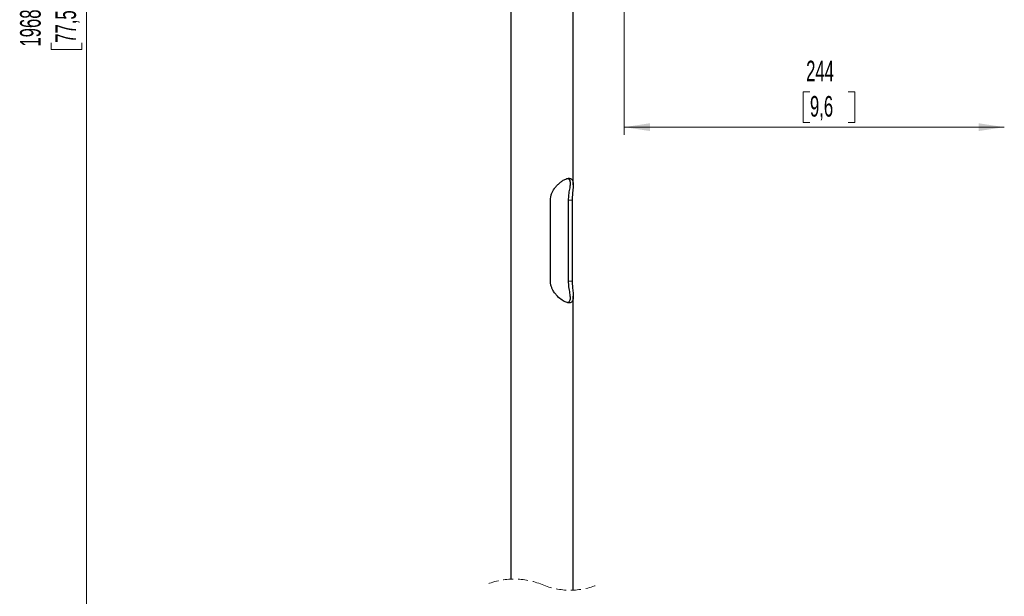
# Model space of a CAD drawing. Header units: millimetres. Extents: x 0 to 4205, y -17 to 2970.
# Tile 7 of 30: x 676 to 1308, y 1877 to 2247. Entities that reach past the tile are written whole.
import ezdxf

# ---------------------------------------------------------------- set-up
doc = ezdxf.new("R2010")
doc.units = ezdxf.units.MM
doc.header["$LTSCALE"] = 5
doc.linetypes.add('HIDDEN', pattern=[1.905, 1.27, -0.635])
doc.styles.add('SLDTEXTSTYLE0', font='TXT', dxfattribs={"width": 0.605})
doc.dimstyles.new('SLDDIMSTYLE3', dxfattribs={"dimtxt": 12.841593, "dimasz": 16.5, "dimexe": 0, "dimexo": 0.0625, "dimgap": 3.210398, "dimtad": 1, "dimdec": 1, "dimrnd": 1e-09, "dimzin": 12, "dimdsep": 46, "dimtxsty": 'SLDTEXTSTYLE0', "dimsah": 1, "dimcen": 0.09, "dimadec": 0, "dimazin": 3, "dimtfac": 1, "dimtdec": 1, "dimtofl": 0, "dimtmove": 0, "dimatfit": 3, "dimfxl": 1, "dimfrac": 2, "dimtolj": 1, "dimtzin": 12, "dimarcsym": 0})

# ---------------------------------------------------------------- blocks, each defined once
blk = doc.blocks.new('_D_6')
at = {"color": 7, "linetype": 'Continuous', "lineweight": 18}
for p, q in [((1063.63, 2275.68), (1063.63, 2173.47)), ((1182.87, 2201.13), (1178.46, 2201.13)), ((1178.46, 2201.13), (1178.46, 2181.41)), ((1207.37, 2201.13), (1211.78, 2201.13)), ((1211.78, 2201.13), (1211.78, 2181.41)), ((1178.46, 2181.41), (1182.87, 2181.41)), ((1211.78, 2181.41), (1207.37, 2181.41)), ((1063.63, 2178.47), (1307.63, 2178.47))]:
    blk.add_line(p, q, dxfattribs=at)
for points in [[(1063.63, 2178.47), (1080.13, 2175.97), (1080.13, 2180.97)], [(1307.63, 2178.47), (1291.13, 2180.97), (1291.13, 2175.97)]]:
    blk.add_solid(points, dxfattribs=at)
at = {"color": 7, "linetype": 'Continuous', "lineweight": 18, "char_height": 13.229, "attachment_point": 1, "style": 'SLDTEXTSTYLE0'}
for s, insert in [('244', (1180.42, 2221.12)), ('9,6', (1182.87, 2198.46))]:
    blk.add_mtext(s, dxfattribs=dict(at, insert=insert))
blk = doc.blocks.new('_D_7')
at = {"color": 7, "linetype": 'Continuous', "lineweight": 18}
for p, q in [((992.88, 2832.44), (713.43, 2832.44)), ((718.43, 1628.26), (718.43, 2832.44)), ((695.77, 2266.91), (695.77, 2271.32)), ((695.77, 2271.32), (715.49, 2271.32)), ((715.49, 2271.32), (715.49, 2266.91)), ((695.77, 2232.61), (695.77, 2228.2)), ((715.49, 2228.2), (715.49, 2232.61)), ((695.77, 2228.2), (715.49, 2228.2)), ((967.88, 1628.26), (713.43, 1628.26))]:
    blk.add_line(p, q, dxfattribs=at)
for points in [[(718.43, 2832.44), (715.93, 2815.94), (720.93, 2815.94)], [(718.43, 1628.26), (720.93, 1644.76), (715.93, 1644.76)]]:
    blk.add_solid(points, dxfattribs=at)
at = {"color": 7, "linetype": 'Continuous', "lineweight": 18, "char_height": 13.229, "attachment_point": 1, "rotation": 90, "style": 'SLDTEXTSTYLE0'}
for s, insert in [('1968', (675.77, 2230.16)), ('77,5', (698.44, 2232.61))]:
    blk.add_mtext(s, dxfattribs=dict(at, insert=insert))

msp = doc.modelspace()

# ---------------------------------------------------------------- linework, layer by layer
at = {"color": 7, "linetype": 'Continuous', "lineweight": 25}
for p, q in [((990.881073, 2353.681987), (990.881073, 1888.501321)), ((1030.881072, 2141.469908), (1030.881072, 2353.681987)), ((1016.250389, 2079.68199), (1016.250389, 2131.681987)), ((1027.679036, 2131.681987), (1027.679036, 2079.68199)), ((1030.250395, 2131.681987), (1030.250395, 2079.68199)), ((1030.881072, 1881.417578), (1030.881072, 2069.933941))]:
    msp.add_line(p, q, dxfattribs=at)
at = {"color": 8, "linetype": 'Continuous', "lineweight": 18}
for p, q in [((1030.250395, 2131.681987), (1027.679036, 2131.681987)), ((1030.250395, 2079.68199), (1027.679036, 2079.68199))]:
    msp.add_line(p, q, dxfattribs=at)
at = {"color": 7, "linetype": 'HIDDEN', "lineweight": 18}
for centre, start, end in [((992.943575, 1841.90946), 67.380135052, 112.619864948), ((1028.818575, 1928.00946), 247.380135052, 292.619864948)]:
    msp.add_arc(centre, 46.6375, start, end, dxfattribs=at)
at = {"color": 7, "linetype": 'Continuous', "lineweight": 25}
for points, knots in [([(1016.250389, 2131.681987), (1016.287441, 2132.342021), (1016.362829, 2133.684972), (1017.127028, 2136.240627), (1018.466929, 2138.652254), (1020.209679, 2140.819902), (1021.798496, 2142.416236), (1023.538517, 2143.818058), (1025.203627, 2144.837437), (1026.645208, 2145.441311), (1027.778844, 2145.702644), (1028.78928, 2145.682764), (1029.912409, 2145.241193), (1030.83734, 2143.676778), (1030.915044, 2141.65698), (1030.807621, 2139.517163), (1030.615062, 2137.629878), (1030.431028, 2135.713336), (1030.283646, 2133.772754), (1030.261967, 2132.409584), (1030.250395, 2131.681987)], [0, 0, 0, 0, 0.05627516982, 0.11450143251, 0.22602550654, 0.2893099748, 0.35163011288, 0.41795869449, 0.47969248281, 0.51762136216, 0.5509990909, 0.57829731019, 0.60283361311, 0.65070982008, 0.72175913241, 0.773449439, 0.83390228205, 0.88361805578, 0.93788080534, 1, 1, 1, 1]), ([(1027.245367, 2145.537195), (1027.38144, 2145.505009), (1028.011848, 2145.355895), (1028.86542, 2144.065369), (1028.92156, 2142.29352), (1028.749711, 2140.402816), (1028.464367, 2138.666475), (1028.150436, 2136.829382), (1027.791705, 2134.527085), (1027.72256, 2132.781037), (1027.679036, 2131.681987)], [0, 0, 0, 0, 0.02841282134, 0.1316335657, 0.27968346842, 0.39095381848, 0.52151214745, 0.64121884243, 0.77416526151, 1, 1, 1, 1]), ([(1030.250395, 2079.68199), (1030.259947, 2079.025603), (1030.27907, 2077.711559), (1030.455915, 2075.248923), (1030.71609, 2072.871311), (1030.885545, 2070.625672), (1030.889302, 2069.033234), (1030.694405, 2067.61178), (1030.180556, 2066.504886), (1029.38726, 2065.873911), (1028.489678, 2065.642765), (1027.433829, 2065.714422), (1025.774184, 2066.205699), (1023.441839, 2067.542326), (1021.117217, 2069.537654), (1019.198281, 2071.746824), (1017.924913, 2073.656306), (1017.002242, 2075.599302), (1016.381804, 2077.553923), (1016.295624, 2078.94948), (1016.250389, 2079.68199)], [0, 0, 0, 0, 0.0560025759, 0.1121136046, 0.2105759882, 0.2600848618, 0.304219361, 0.3462200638, 0.3819409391, 0.4050273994, 0.4303179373, 0.4591112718, 0.4943542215, 0.5771842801, 0.6861237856, 0.7543664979, 0.8264062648, 0.8811247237, 0.9376038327, 1, 1, 1, 1]), ([(1027.679036, 2079.68199), (1027.693173, 2079.055888), (1027.721516, 2077.800652), (1027.941866, 2075.86374), (1028.250834, 2073.92153), (1028.57979, 2072.037463), (1028.824907, 2070.3258), (1028.914796, 2068.843378), (1028.801164, 2067.586913), (1028.444384, 2066.63717), (1027.881361, 2066.016335), (1027.439377, 2065.878113), (1027.245353, 2065.817436)], [0, 0, 0, 0, 0.128359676, 0.2573408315, 0.3993046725, 0.5316359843, 0.6495384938, 0.7536914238, 0.8356973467, 0.9062847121, 0.9588602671, 1, 1, 1, 1])]:
    msp.add_open_spline(points, degree=3, knots=knots, dxfattribs=at)

# ---------------------------------------------------------------- dimensions: what is measured, and where the dimension line sits
at = {"color": 7, "linetype": 'Continuous', "lineweight": 18}
dim = msp.add_linear_dim(base=(718.428681, 2832.440157), p1=(967.881075, 1628.259544), p2=(992.881075, 2832.440157), angle=90, text='1968', dimstyle='SLDDIMSTYLE3', dxfattribs=at)
dim.commit()
dim.dimension.update_dxf_attribs({"geometry": '_D_7', "text_midpoint": (718.428681, 2249.762081), "dimtype": 160})
dim = msp.add_linear_dim(base=(1307.631075, 2178.465563), p1=(1063.631075, 2275.681987), p2=(1307.631075, 2468.181987), dimstyle='SLDDIMSTYLE3', dxfattribs=at)
dim.commit()
dim.dimension.update_dxf_attribs({"geometry": '_D_6', "text_midpoint": (1195.122216, 2178.465563), "dimtype": 160})

doc.saveas('drawing.dxf')
